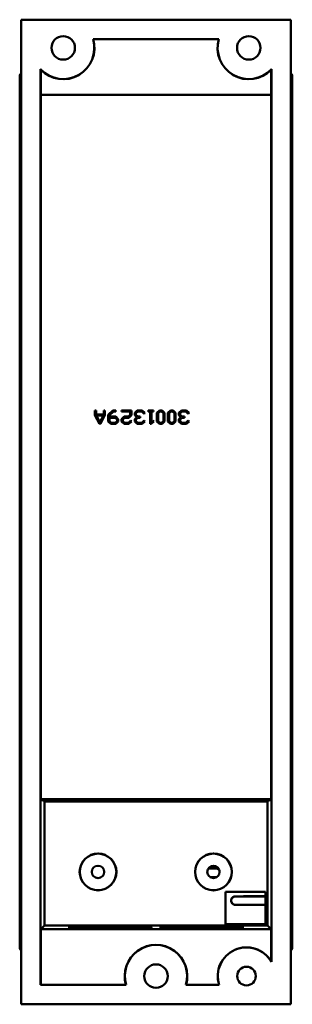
# Model space of a CAD drawing. Header units: inches. Extents: x 3.3 to 32.6, y -0.9 to 23.7.
# Tile 51 of 51: x 30.2 to 32.6, y 6.5 to 15.4. Entities that reach past the tile are written whole.
import ezdxf

# ---------------------------------------------------------------- set-up
doc = ezdxf.new("R2010")
doc.units = ezdxf.units.IN
doc.header["$MEASUREMENT"] = 0
doc.layers.add('Visible Edges(ANSI)', color=7, linetype='Continuous', lineweight=50)

msp = doc.modelspace()

# ---------------------------------------------------------------- linework, layer by layer
at = {"layer": 'Visible Edges(ANSI)'}
for p, q in [((30.1711, 15.374), (30.1711, 6.494)), ((32.6049, 15.374), (30.1711, 15.374)), ((32.6049, 6.494), (32.6049, 15.374)), ((30.8202, 15.199), (31.9558, 15.199)), ((31.9541, 15.1977), (30.822, 15.1977)), ((30.3461, 6.669), (30.3461, 14.9265)), ((30.3475, 14.9232), (30.3475, 14.6977)), ((32.4286, 14.6977), (32.4286, 14.9232)), ((32.4299, 14.9265), (32.4299, 6.8763)), ((30.1576, 14.8663), (30.1576, 7.0053)), ((32.6186, 7.0053), (32.6186, 14.8663)), ((32.6186, 7.0042), (32.6186, 14.8663)), ((30.3475, 14.6977), (30.3477, 14.6974)), ((30.3475, 14.6977), (32.4286, 14.6977)), ((30.3477, 8.343), (30.3477, 14.6974)), ((32.4283, 14.6974), (30.3477, 14.6974)), ((32.4286, 14.6977), (32.4283, 14.6974)), ((32.4283, 8.343), (32.4283, 14.6974)), ((30.8372, 11.8492), (30.8375, 11.849)), ((30.8372, 11.8067), (30.8372, 11.8492)), ((30.8372, 11.8492), (30.8481, 11.8492)), ((30.8375, 11.8068), (30.8375, 11.849)), ((30.8375, 11.849), (30.8479, 11.849)), ((30.8481, 11.8492), (30.8479, 11.849)), ((30.8479, 11.849), (30.8479, 11.8128)), ((30.8481, 11.813), (30.8479, 11.8128)), ((30.8479, 11.8128), (30.9172, 11.8128)), ((30.8481, 11.8492), (30.8481, 11.813)), ((30.8481, 11.813), (30.917, 11.813)), ((30.917, 11.8492), (30.9172, 11.849)), ((30.917, 11.813), (30.917, 11.8492)), ((30.917, 11.8492), (30.9277, 11.8492)), ((30.917, 11.813), (30.9172, 11.8128)), ((30.9172, 11.8128), (30.9172, 11.849)), ((30.9172, 11.849), (30.9275, 11.849)), ((30.9277, 11.8492), (30.9275, 11.849)), ((30.9275, 11.849), (30.9275, 11.8068)), ((30.9277, 11.8492), (30.9277, 11.8067)), ((30.9568, 11.8101), (30.9999, 11.8503)), ((30.9571, 11.81), (31, 11.8501)), ((31.0043, 11.8406), (30.9675, 11.806)), ((31.0044, 11.8404), (30.9677, 11.8059)), ((30.9999, 11.8503), (31.0261, 11.8503)), ((30.9999, 11.8503), (31, 11.8501)), ((31, 11.8501), (31.0259, 11.8501)), ((31.0259, 11.8406), (31.0043, 11.8406)), ((31.0044, 11.8404), (31.0043, 11.8406)), ((31.0261, 11.8404), (31.0044, 11.8404)), ((31.0261, 11.8503), (31.0259, 11.8501)), ((31.0259, 11.8501), (31.0259, 11.8406)), ((31.0261, 11.8404), (31.0259, 11.8406)), ((31.0261, 11.8503), (31.0261, 11.8404)), ((31.0778, 11.8503), (31.0781, 11.8501)), ((31.0778, 11.8404), (31.0778, 11.8503)), ((31.0778, 11.8503), (31.1669, 11.8503)), ((31.0778, 11.8404), (31.0781, 11.8406)), ((31.1562, 11.8404), (31.0778, 11.8404)), ((31.0781, 11.8406), (31.0781, 11.8501)), ((31.0781, 11.8501), (31.1667, 11.8501)), ((31.1564, 11.8406), (31.0781, 11.8406)), ((31.1562, 11.8404), (31.1564, 11.8406)), ((31.1562, 11.8101), (31.1562, 11.8404)), ((31.1564, 11.81), (31.1564, 11.8406)), ((31.1669, 11.8503), (31.1667, 11.8501)), ((31.1667, 11.8501), (31.1667, 11.806)), ((31.1669, 11.8503), (31.1669, 11.8059)), ((31.196, 11.8288), (31.2192, 11.8503)), ((31.196, 11.8288), (31.1963, 11.8287)), ((31.196, 11.8059), (31.196, 11.8288)), ((31.1963, 11.8287), (31.2193, 11.8501)), ((31.1963, 11.806), (31.1963, 11.8287)), ((31.2235, 11.8406), (31.2067, 11.8247)), ((31.2069, 11.8247), (31.2067, 11.8247)), ((31.2067, 11.8247), (31.2067, 11.81)), ((31.2236, 11.8404), (31.2069, 11.8247)), ((31.2069, 11.8247), (31.2069, 11.8101)), ((31.2192, 11.8503), (31.2635, 11.8503)), ((31.2192, 11.8503), (31.2193, 11.8501)), ((31.2193, 11.8501), (31.2634, 11.8501)), ((31.2591, 11.8406), (31.2235, 11.8406)), ((31.2236, 11.8404), (31.2235, 11.8406)), ((31.2591, 11.8404), (31.2236, 11.8404)), ((31.2802, 11.8206), (31.2591, 11.8406)), ((31.2591, 11.8404), (31.2591, 11.8406)), ((31.2802, 11.8203), (31.2591, 11.8404)), ((31.2635, 11.8503), (31.2634, 11.8501)), ((31.2634, 11.8501), (31.2876, 11.8276)), ((31.2635, 11.8503), (31.2879, 11.8276)), ((31.2876, 11.8276), (31.2802, 11.8206)), ((31.2879, 11.8276), (31.2802, 11.8203)), ((31.2802, 11.8203), (31.2802, 11.8206)), ((31.2879, 11.8276), (31.2876, 11.8276)), ((31.317, 11.8503), (31.3173, 11.8501)), ((31.317, 11.8404), (31.317, 11.8503)), ((31.317, 11.8503), (31.365, 11.8503)), ((31.317, 11.8404), (31.3173, 11.8406)), ((31.3357, 11.8404), (31.317, 11.8404)), ((31.3173, 11.8406), (31.3173, 11.8501)), ((31.3173, 11.8501), (31.3647, 11.8501)), ((31.3359, 11.8406), (31.3173, 11.8406)), ((31.3357, 11.8404), (31.3359, 11.8406)), ((31.3357, 11.728), (31.3357, 11.8404)), ((31.3359, 11.7282), (31.3359, 11.8406)), ((31.3647, 11.8406), (31.3461, 11.8406)), ((31.3463, 11.8404), (31.3461, 11.8406)), ((31.3461, 11.8406), (31.3461, 11.7447)), ((31.365, 11.8404), (31.3463, 11.8404)), ((31.3463, 11.8404), (31.3463, 11.7452)), ((31.365, 11.8503), (31.3647, 11.8501)), ((31.3647, 11.8501), (31.3647, 11.8406)), ((31.365, 11.8404), (31.3647, 11.8406)), ((31.365, 11.8503), (31.365, 11.8404)), ((31.3955, 11.8288), (31.4185, 11.8503)), ((31.3955, 11.8288), (31.3957, 11.8287)), ((31.3955, 11.7497), (31.3955, 11.8288)), ((31.3957, 11.8287), (31.4186, 11.8501)), ((31.3957, 11.7497), (31.3957, 11.8287)), ((31.406, 11.8247), (31.4229, 11.8406)), ((31.4062, 11.8247), (31.406, 11.8247)), ((31.406, 11.7538), (31.406, 11.8247)), ((31.4229, 11.8404), (31.4062, 11.8247)), ((31.4062, 11.8247), (31.4062, 11.7539)), ((31.4185, 11.8503), (31.4429, 11.8503)), ((31.4185, 11.8503), (31.4186, 11.8501)), ((31.4186, 11.8501), (31.4428, 11.8501)), ((31.4229, 11.8404), (31.4229, 11.8406)), ((31.4229, 11.8406), (31.4385, 11.8406)), ((31.4384, 11.8404), (31.4229, 11.8404)), ((31.4384, 11.8404), (31.4385, 11.8406)), ((31.4552, 11.8247), (31.4384, 11.8404)), ((31.4385, 11.8406), (31.4554, 11.8247)), ((31.4429, 11.8503), (31.4428, 11.8501)), ((31.4428, 11.8501), (31.4657, 11.8287)), ((31.4429, 11.8503), (31.4659, 11.8288)), ((31.4552, 11.8247), (31.4554, 11.8247)), ((31.4552, 11.7539), (31.4552, 11.8247)), ((31.4554, 11.8247), (31.4554, 11.7538)), ((31.4659, 11.8288), (31.4657, 11.8287)), ((31.4657, 11.8287), (31.4657, 11.7497)), ((31.4659, 11.8288), (31.4659, 11.7497)), ((31.4951, 11.8288), (31.5182, 11.8503)), ((31.4951, 11.8288), (31.4953, 11.8287)), ((31.4951, 11.7497), (31.4951, 11.8288)), ((31.4953, 11.8287), (31.5183, 11.8501)), ((31.4953, 11.7497), (31.4953, 11.8287)), ((31.5057, 11.8247), (31.5225, 11.8406)), ((31.5059, 11.8247), (31.5057, 11.8247)), ((31.5057, 11.7538), (31.5057, 11.8247)), ((31.5226, 11.8404), (31.5059, 11.8247)), ((31.5059, 11.8247), (31.5059, 11.7539)), ((31.5182, 11.8503), (31.5425, 11.8503)), ((31.5182, 11.8503), (31.5183, 11.8501)), ((31.5183, 11.8501), (31.5425, 11.8501)), ((31.5226, 11.8404), (31.5225, 11.8406)), ((31.5225, 11.8406), (31.5382, 11.8406)), ((31.5381, 11.8404), (31.5226, 11.8404)), ((31.5381, 11.8404), (31.5382, 11.8406)), ((31.5548, 11.8247), (31.5381, 11.8404)), ((31.5382, 11.8406), (31.555, 11.8247)), ((31.5425, 11.8503), (31.5425, 11.8501)), ((31.5425, 11.8503), (31.5656, 11.8288)), ((31.5425, 11.8501), (31.5654, 11.8287)), ((31.5548, 11.8247), (31.555, 11.8247)), ((31.5548, 11.7539), (31.5548, 11.8247)), ((31.555, 11.8247), (31.555, 11.7538)), ((31.5656, 11.8288), (31.5654, 11.8287)), ((31.5654, 11.8287), (31.5654, 11.7497)), ((31.5656, 11.8288), (31.5656, 11.7497)), ((31.5947, 11.8288), (31.6178, 11.8503)), ((31.5947, 11.8288), (31.5949, 11.8287)), ((31.5947, 11.8059), (31.5947, 11.8288)), ((31.5949, 11.8287), (31.6179, 11.8501)), ((31.5949, 11.806), (31.5949, 11.8287)), ((31.6222, 11.8406), (31.6053, 11.8247)), ((31.6056, 11.8247), (31.6053, 11.8247)), ((31.6053, 11.8247), (31.6053, 11.81)), ((31.6223, 11.8404), (31.6056, 11.8247)), ((31.6056, 11.8247), (31.6056, 11.8101)), ((31.6178, 11.8503), (31.6621, 11.8503)), ((31.6178, 11.8503), (31.6179, 11.8501)), ((31.6179, 11.8501), (31.6621, 11.8501)), ((31.6578, 11.8406), (31.6222, 11.8406)), ((31.6223, 11.8404), (31.6222, 11.8406)), ((31.6577, 11.8404), (31.6223, 11.8404)), ((31.6577, 11.8404), (31.6578, 11.8406)), ((31.6789, 11.8203), (31.6577, 11.8404)), ((31.6789, 11.8206), (31.6578, 11.8406)), ((31.6621, 11.8503), (31.6621, 11.8501)), ((31.6621, 11.8503), (31.6866, 11.8276)), ((31.6621, 11.8501), (31.6863, 11.8276)), ((31.6863, 11.8276), (31.6789, 11.8206)), ((31.6866, 11.8276), (31.6789, 11.8203)), ((31.6789, 11.8203), (31.6789, 11.8206)), ((31.6866, 11.8276), (31.6863, 11.8276)), ((30.8372, 11.8067), (30.8375, 11.8068)), ((30.8785, 11.7292), (30.8372, 11.8067)), ((30.8786, 11.7294), (30.8375, 11.8068)), ((30.8511, 11.803), (30.914, 11.803)), ((30.8514, 11.8028), (30.8511, 11.803)), ((30.8825, 11.744), (30.8511, 11.803)), ((30.9136, 11.8028), (30.8514, 11.8028)), ((30.8514, 11.8028), (30.8825, 11.7444)), ((30.8785, 11.7292), (30.8786, 11.7294)), ((30.8866, 11.7292), (30.8785, 11.7292)), ((30.8864, 11.7294), (30.8786, 11.7294)), ((30.914, 11.803), (30.8825, 11.744)), ((30.8825, 11.7444), (30.9136, 11.8028)), ((30.8825, 11.7444), (30.8825, 11.744)), ((30.9275, 11.8068), (30.8864, 11.7294)), ((30.8866, 11.7292), (30.8864, 11.7294)), ((30.9277, 11.8067), (30.8866, 11.7292)), ((30.9136, 11.8028), (30.914, 11.803)), ((30.9277, 11.8067), (30.9275, 11.8068)), ((30.9568, 11.8101), (30.9571, 11.81)), ((30.9568, 11.7497), (30.9568, 11.8101)), ((30.9568, 11.7497), (30.9571, 11.7497)), ((30.98, 11.728), (30.9568, 11.7497)), ((30.9571, 11.7497), (30.9571, 11.81)), ((30.9801, 11.7282), (30.9571, 11.7497)), ((30.9677, 11.8059), (30.9675, 11.806)), ((30.9675, 11.806), (30.9675, 11.7941)), ((30.9677, 11.7944), (30.9675, 11.7941)), ((30.9675, 11.7941), (31.0242, 11.7941)), ((30.9675, 11.7844), (31.0199, 11.7844)), ((30.9677, 11.7842), (30.9675, 11.7844)), ((30.9675, 11.7538), (30.9675, 11.7844)), ((30.9677, 11.7539), (30.9675, 11.7538)), ((30.9843, 11.7379), (30.9675, 11.7538)), ((30.9677, 11.8059), (30.9677, 11.7944)), ((30.9677, 11.7944), (31.0243, 11.7944)), ((31.0199, 11.7842), (30.9677, 11.7842)), ((30.9677, 11.7842), (30.9677, 11.7539)), ((30.9677, 11.7539), (30.9844, 11.7381)), ((30.98, 11.728), (30.9801, 11.7282)), ((31.0243, 11.728), (30.98, 11.728)), ((31.0242, 11.7282), (30.9801, 11.7282)), ((30.9844, 11.7381), (30.9843, 11.7379)), ((31.0199, 11.7379), (30.9843, 11.7379)), ((30.9844, 11.7381), (31.0199, 11.7381)), ((31.0199, 11.7842), (31.0199, 11.7844)), ((31.0199, 11.7844), (31.0368, 11.7685)), ((31.0366, 11.7684), (31.0199, 11.7842)), ((31.0199, 11.7381), (31.0366, 11.7539)), ((31.0368, 11.7538), (31.0199, 11.7379)), ((31.0199, 11.7381), (31.0199, 11.7379)), ((31.0243, 11.7944), (31.0242, 11.7941)), ((31.0242, 11.7941), (31.0471, 11.7724)), ((31.0471, 11.7497), (31.0242, 11.7282)), ((31.0243, 11.728), (31.0242, 11.7282)), ((31.0243, 11.7944), (31.0473, 11.7725)), ((31.0473, 11.7497), (31.0243, 11.728)), ((31.0366, 11.7684), (31.0368, 11.7685)), ((31.0366, 11.7539), (31.0366, 11.7684)), ((31.0366, 11.7539), (31.0368, 11.7538)), ((31.0368, 11.7685), (31.0368, 11.7538)), ((31.0473, 11.7725), (31.0471, 11.7724)), ((31.0471, 11.7724), (31.0471, 11.7497)), ((31.0473, 11.7497), (31.0471, 11.7497)), ((31.0473, 11.7725), (31.0473, 11.7497)), ((31.0764, 11.7725), (31.0996, 11.7944)), ((31.0764, 11.7725), (31.0767, 11.7724)), ((31.0764, 11.7497), (31.0764, 11.7725)), ((31.0764, 11.7497), (31.0767, 11.7497)), ((31.0996, 11.728), (31.0764, 11.7497)), ((31.0767, 11.7724), (31.0997, 11.7941)), ((31.0767, 11.7497), (31.0767, 11.7724)), ((31.0997, 11.7282), (31.0767, 11.7497)), ((31.1039, 11.7844), (31.0871, 11.7685)), ((31.0873, 11.7684), (31.0871, 11.7685)), ((31.0871, 11.7685), (31.0871, 11.7538)), ((31.0873, 11.7539), (31.0871, 11.7538)), ((31.0871, 11.7538), (31.1039, 11.7379)), ((31.104, 11.7842), (31.0873, 11.7684)), ((31.0873, 11.7684), (31.0873, 11.7539)), ((31.0873, 11.7539), (31.104, 11.7381)), ((31.0996, 11.7944), (31.1395, 11.7944)), ((31.0996, 11.7944), (31.0997, 11.7941)), ((31.0996, 11.728), (31.0997, 11.7282)), ((31.1439, 11.728), (31.0996, 11.728)), ((31.0997, 11.7941), (31.1395, 11.7941)), ((31.1438, 11.7282), (31.0997, 11.7282)), ((31.1438, 11.7844), (31.1039, 11.7844)), ((31.104, 11.7842), (31.1039, 11.7844)), ((31.104, 11.7381), (31.1039, 11.7379)), ((31.1039, 11.7379), (31.1395, 11.7379)), ((31.1439, 11.7842), (31.104, 11.7842)), ((31.104, 11.7381), (31.1395, 11.7381)), ((31.1395, 11.7944), (31.1562, 11.8101)), ((31.1395, 11.7941), (31.1564, 11.81)), ((31.1395, 11.7944), (31.1395, 11.7941)), ((31.1395, 11.7381), (31.1606, 11.7581)), ((31.1395, 11.7379), (31.1606, 11.7578)), ((31.1395, 11.7381), (31.1395, 11.7379)), ((31.1667, 11.806), (31.1438, 11.7844)), ((31.1439, 11.7842), (31.1438, 11.7844)), ((31.168, 11.7509), (31.1438, 11.7282)), ((31.1439, 11.728), (31.1438, 11.7282)), ((31.1669, 11.8059), (31.1439, 11.7842)), ((31.1683, 11.7509), (31.1439, 11.728)), ((31.1562, 11.8101), (31.1564, 11.81)), ((31.1606, 11.7581), (31.1606, 11.7578)), ((31.1606, 11.7581), (31.1683, 11.7509)), ((31.1606, 11.7578), (31.168, 11.7509)), ((31.1669, 11.8059), (31.1667, 11.806)), ((31.1683, 11.7509), (31.168, 11.7509)), ((31.196, 11.8059), (31.1963, 11.806)), ((31.2139, 11.7891), (31.196, 11.8059)), ((31.196, 11.7725), (31.2139, 11.7891)), ((31.196, 11.7725), (31.1963, 11.7724)), ((31.196, 11.7497), (31.196, 11.7725)), ((31.196, 11.7497), (31.1963, 11.7497)), ((31.2192, 11.728), (31.196, 11.7497)), ((31.2142, 11.7891), (31.1963, 11.806)), ((31.1963, 11.7724), (31.2142, 11.7891)), ((31.1963, 11.7497), (31.1963, 11.7724)), ((31.2193, 11.7282), (31.1963, 11.7497)), ((31.2069, 11.8101), (31.2067, 11.81)), ((31.2067, 11.81), (31.2235, 11.7941)), ((31.2235, 11.7844), (31.2067, 11.7685)), ((31.2069, 11.7684), (31.2067, 11.7685)), ((31.2067, 11.7685), (31.2067, 11.7538)), ((31.2069, 11.7539), (31.2067, 11.7538)), ((31.2067, 11.7538), (31.2235, 11.7379)), ((31.2069, 11.8101), (31.2236, 11.7944)), ((31.2236, 11.7842), (31.2069, 11.7684)), ((31.2069, 11.7684), (31.2069, 11.7539)), ((31.2069, 11.7539), (31.2236, 11.7381)), ((31.2139, 11.7891), (31.2142, 11.7891)), ((31.2192, 11.728), (31.2193, 11.7282)), ((31.2635, 11.728), (31.2192, 11.728)), ((31.2634, 11.7282), (31.2193, 11.7282)), ((31.2236, 11.7944), (31.2235, 11.7941)), ((31.2235, 11.7941), (31.2451, 11.7941)), ((31.2451, 11.7844), (31.2235, 11.7844)), ((31.2236, 11.7842), (31.2235, 11.7844)), ((31.2236, 11.7381), (31.2235, 11.7379)), ((31.2235, 11.7379), (31.2591, 11.7379)), ((31.2236, 11.7944), (31.2454, 11.7944)), ((31.2454, 11.7842), (31.2236, 11.7842)), ((31.2236, 11.7381), (31.2591, 11.7381)), ((31.2454, 11.7944), (31.2451, 11.7941)), ((31.2451, 11.7941), (31.2451, 11.7844)), ((31.2454, 11.7842), (31.2451, 11.7844)), ((31.2454, 11.7944), (31.2454, 11.7842)), ((31.2591, 11.7381), (31.2802, 11.7581)), ((31.2591, 11.7379), (31.2802, 11.7578)), ((31.2591, 11.7381), (31.2591, 11.7379)), ((31.2876, 11.7509), (31.2634, 11.7282)), ((31.2635, 11.728), (31.2634, 11.7282)), ((31.2879, 11.7509), (31.2635, 11.728)), ((31.2802, 11.7581), (31.2802, 11.7578)), ((31.2802, 11.7581), (31.2879, 11.7509)), ((31.2802, 11.7578), (31.2876, 11.7509)), ((31.2879, 11.7509), (31.2876, 11.7509)), ((31.3357, 11.728), (31.3359, 11.7282)), ((31.3432, 11.728), (31.3357, 11.728)), ((31.3431, 11.7282), (31.3359, 11.7282)), ((31.3674, 11.7509), (31.3431, 11.7282)), ((31.3432, 11.728), (31.3431, 11.7282)), ((31.3677, 11.7509), (31.3432, 11.728)), ((31.3461, 11.7447), (31.3599, 11.7578)), ((31.3463, 11.7452), (31.3461, 11.7447)), ((31.3463, 11.7452), (31.3599, 11.7581)), ((31.3599, 11.7581), (31.3599, 11.7578)), ((31.3599, 11.7581), (31.3677, 11.7509)), ((31.3599, 11.7578), (31.3674, 11.7509)), ((31.3677, 11.7509), (31.3674, 11.7509)), ((31.3955, 11.7497), (31.3957, 11.7497)), ((31.4185, 11.728), (31.3955, 11.7497)), ((31.4186, 11.7282), (31.3957, 11.7497)), ((31.4062, 11.7539), (31.406, 11.7538)), ((31.4229, 11.7379), (31.406, 11.7538)), ((31.4062, 11.7539), (31.4229, 11.7381)), ((31.4185, 11.728), (31.4186, 11.7282)), ((31.4429, 11.728), (31.4185, 11.728)), ((31.4428, 11.7282), (31.4186, 11.7282)), ((31.4229, 11.7381), (31.4384, 11.7381)), ((31.4229, 11.7381), (31.4229, 11.7379)), ((31.4385, 11.7379), (31.4229, 11.7379)), ((31.4384, 11.7381), (31.4552, 11.7539)), ((31.4384, 11.7381), (31.4385, 11.7379)), ((31.4554, 11.7538), (31.4385, 11.7379)), ((31.4657, 11.7497), (31.4428, 11.7282)), ((31.4429, 11.728), (31.4428, 11.7282)), ((31.4659, 11.7497), (31.4429, 11.728)), ((31.4552, 11.7539), (31.4554, 11.7538)), ((31.4659, 11.7497), (31.4657, 11.7497)), ((31.4951, 11.7497), (31.4953, 11.7497)), ((31.5182, 11.728), (31.4951, 11.7497)), ((31.5183, 11.7282), (31.4953, 11.7497)), ((31.5059, 11.7539), (31.5057, 11.7538)), ((31.5225, 11.7379), (31.5057, 11.7538)), ((31.5059, 11.7539), (31.5226, 11.7381)), ((31.5182, 11.728), (31.5183, 11.7282)), ((31.5425, 11.728), (31.5182, 11.728)), ((31.5425, 11.7282), (31.5183, 11.7282)), ((31.5226, 11.7381), (31.5225, 11.7379)), ((31.5382, 11.7379), (31.5225, 11.7379)), ((31.5226, 11.7381), (31.5381, 11.7381)), ((31.5381, 11.7381), (31.5548, 11.7539)), ((31.5381, 11.7381), (31.5382, 11.7379)), ((31.555, 11.7538), (31.5382, 11.7379)), ((31.5654, 11.7497), (31.5425, 11.7282)), ((31.5656, 11.7497), (31.5425, 11.728)), ((31.5425, 11.728), (31.5425, 11.7282)), ((31.5548, 11.7539), (31.555, 11.7538)), ((31.5656, 11.7497), (31.5654, 11.7497)), ((31.5947, 11.8059), (31.5949, 11.806)), ((31.6125, 11.7891), (31.5947, 11.8059)), ((31.5947, 11.7725), (31.6125, 11.7891)), ((31.5947, 11.7725), (31.5949, 11.7724)), ((31.5947, 11.7497), (31.5947, 11.7725)), ((31.5947, 11.7497), (31.5949, 11.7497)), ((31.6178, 11.728), (31.5947, 11.7497)), ((31.6128, 11.7891), (31.5949, 11.806)), ((31.5949, 11.7724), (31.6128, 11.7891)), ((31.5949, 11.7497), (31.5949, 11.7724)), ((31.6179, 11.7282), (31.5949, 11.7497)), ((31.6056, 11.8101), (31.6053, 11.81)), ((31.6053, 11.81), (31.6222, 11.7941)), ((31.6222, 11.7844), (31.6053, 11.7685)), ((31.6056, 11.7684), (31.6053, 11.7685)), ((31.6053, 11.7685), (31.6053, 11.7538)), ((31.6056, 11.7539), (31.6053, 11.7538)), ((31.6053, 11.7538), (31.6222, 11.7379)), ((31.6056, 11.8101), (31.6223, 11.7944)), ((31.6223, 11.7842), (31.6056, 11.7684)), ((31.6056, 11.7684), (31.6056, 11.7539)), ((31.6056, 11.7539), (31.6223, 11.7381)), ((31.6125, 11.7891), (31.6128, 11.7891)), ((31.6178, 11.728), (31.6179, 11.7282)), ((31.6621, 11.728), (31.6178, 11.728)), ((31.6621, 11.7282), (31.6179, 11.7282)), ((31.6223, 11.7944), (31.6222, 11.7941)), ((31.6222, 11.7941), (31.6438, 11.7941)), ((31.6438, 11.7844), (31.6222, 11.7844)), ((31.6223, 11.7842), (31.6222, 11.7844)), ((31.6223, 11.7381), (31.6222, 11.7379)), ((31.6222, 11.7379), (31.6578, 11.7379)), ((31.6223, 11.7944), (31.644, 11.7944)), ((31.644, 11.7842), (31.6223, 11.7842)), ((31.6223, 11.7381), (31.6577, 11.7381)), ((31.644, 11.7944), (31.6438, 11.7941)), ((31.6438, 11.7941), (31.6438, 11.7844)), ((31.644, 11.7842), (31.6438, 11.7844)), ((31.644, 11.7944), (31.644, 11.7842)), ((31.6577, 11.7381), (31.6789, 11.7581)), ((31.6577, 11.7381), (31.6578, 11.7379)), ((31.6578, 11.7379), (31.6789, 11.7578)), ((31.6863, 11.7509), (31.6621, 11.7282)), ((31.6866, 11.7509), (31.6621, 11.728)), ((31.6621, 11.728), (31.6621, 11.7282)), ((31.6789, 11.7581), (31.6789, 11.7578)), ((31.6789, 11.7581), (31.6866, 11.7509)), ((31.6789, 11.7578), (31.6863, 11.7509)), ((31.6866, 11.7509), (31.6863, 11.7509)), ((32.4283, 8.343), (30.3477, 8.343)), ((30.3477, 8.343), (30.3508, 8.34)), ((32.4253, 8.34), (30.3508, 8.34)), ((30.3508, 8.34), (30.3543, 8.3382)), ((30.3558, 8.3343), (30.3543, 8.3343)), ((30.3808, 8.3343), (30.3558, 8.3343)), ((30.3622, 8.3343), (30.3828, 8.324)), ((30.4068, 8.3343), (30.3808, 8.3343)), ((30.3828, 8.324), (30.3828, 7.2057)), ((30.3828, 8.324), (32.3933, 8.324)), ((30.4318, 8.3343), (30.4068, 8.3343)), ((30.4083, 8.324), (30.4083, 8.3343)), ((30.44, 8.3343), (30.4318, 8.3343)), ((30.6036, 8.3343), (30.44, 8.3343)), ((30.6077, 8.3343), (30.6036, 8.3343)), ((30.6327, 8.3343), (30.6077, 8.3343)), ((30.6585, 8.3343), (30.6327, 8.3343)), ((30.6835, 8.3343), (30.6585, 8.3343)), ((30.6876, 8.3343), (30.6835, 8.3343)), ((30.8512, 8.3343), (30.6876, 8.3343)), ((30.8553, 8.3343), (30.8512, 8.3343)), ((30.8803, 8.3343), (30.8553, 8.3343)), ((30.906, 8.3343), (30.8803, 8.3343)), ((30.931, 8.3343), (30.906, 8.3343)), ((30.9352, 8.3343), (30.931, 8.3343)), ((31.0987, 8.3343), (30.9352, 8.3343)), ((31.1029, 8.3343), (31.0987, 8.3343)), ((31.1279, 8.3343), (31.1029, 8.3343)), ((31.1536, 8.3343), (31.1279, 8.3343)), ((31.1786, 8.3343), (31.1536, 8.3343)), ((31.1827, 8.3343), (31.1786, 8.3343)), ((31.3463, 8.3343), (31.1827, 8.3343)), ((31.3504, 8.3343), (31.3463, 8.3343)), ((31.3754, 8.3343), (31.3504, 8.3343)), ((31.4012, 8.3343), (31.3754, 8.3343)), ((31.4262, 8.3343), (31.4012, 8.3343)), ((31.4303, 8.3343), (31.4262, 8.3343)), ((31.5939, 8.3343), (31.4303, 8.3343)), ((31.598, 8.3343), (31.5939, 8.3343)), ((31.623, 8.3343), (31.598, 8.3343)), ((31.6488, 8.3343), (31.623, 8.3343)), ((31.6738, 8.3343), (31.6488, 8.3343)), ((31.6779, 8.3343), (31.6738, 8.3343)), ((31.8415, 8.3343), (31.6779, 8.3343)), ((31.8456, 8.3343), (31.8415, 8.3343)), ((31.8706, 8.3343), (31.8456, 8.3343)), ((31.8963, 8.3343), (31.8706, 8.3343)), ((31.9213, 8.3343), (31.8963, 8.3343)), ((31.9255, 8.3343), (31.9213, 8.3343)), ((32.089, 8.3343), (31.9255, 8.3343)), ((32.0932, 8.3343), (32.089, 8.3343)), ((32.1182, 8.3343), (32.0932, 8.3343)), ((32.1439, 8.3343), (32.1182, 8.3343)), ((32.1689, 8.3343), (32.1439, 8.3343)), ((32.173, 8.3343), (32.1689, 8.3343)), ((32.336, 8.3343), (32.173, 8.3343)), ((32.336, 8.34), (32.336, 8.3343)), ((32.336, 8.3343), (32.3443, 8.3343)), ((32.3693, 8.3343), (32.3443, 8.3343)), ((32.3952, 8.3343), (32.3693, 8.3343)), ((32.3933, 8.324), (32.4139, 8.3343)), ((32.3933, 7.2057), (32.3933, 8.324)), ((32.4202, 8.3343), (32.3952, 8.3343)), ((32.4217, 8.3343), (32.4202, 8.3343)), ((32.4217, 8.3382), (32.4253, 8.34)), ((32.4253, 8.34), (32.4283, 8.343)), ((32.0156, 7.2168), (32.0156, 7.5089)), ((32.0156, 7.5089), (32.3778, 7.5089)), ((32.3778, 7.5089), (32.3778, 7.2168)), ((30.3475, 7.1703), (30.3828, 7.2057)), ((30.3828, 7.2057), (32.3933, 7.2057)), ((30.7975, 7.1976), (31.2558, 7.1896)), ((31.3135, 7.1906), (30.8556, 7.1986)), ((31.3456, 7.2021), (31.346, 7.1908)), ((31.3457, 7.1908), (31.3456, 7.2021)), ((31.4279, 7.1908), (31.4278, 7.2021)), ((31.8744, 7.1978), (31.4594, 7.1906)), ((31.5194, 7.1896), (31.9329, 7.1968)), ((31.85, 7.1974), (31.8499, 7.1993)), ((32.3778, 7.2168), (32.0156, 7.2168)), ((32.4286, 7.1703), (32.3933, 7.2057)), ((30.3475, 7.1703), (30.3475, 6.6703)), ((32.4286, 7.1703), (30.3475, 7.1703)), ((31.2423, 7.189), (30.5948, 7.189)), ((30.5949, 7.1876), (31.2448, 7.1876)), ((31.2585, 7.187), (30.8432, 7.1798)), ((30.9025, 7.1788), (31.318, 7.186)), ((30.9257, 7.177), (30.9257, 7.1773)), ((31.3479, 7.1858), (31.3484, 7.1745)), ((31.3481, 7.1745), (31.3479, 7.1858)), ((31.429, 7.1744), (31.4289, 7.1857)), ((31.4637, 7.186), (31.9223, 7.178)), ((31.9777, 7.179), (31.5194, 7.187)), ((31.5333, 7.1876), (32.1811, 7.1876)), ((32.1811, 7.189), (31.5334, 7.189)), ((32.4286, 6.8799), (32.4286, 7.1703)), ((30.1576, 7.0044), (30.1576, 7.004)), ((30.3461, 6.669), (30.3475, 6.6703)), ((31.1183, 6.669), (30.3461, 6.669)), ((30.3475, 6.6703), (31.1165, 6.6703)), ((31.9586, 6.669), (31.6578, 6.669)), ((31.6595, 6.6703), (31.9575, 6.6703)), ((30.1711, 6.494), (32.6049, 6.494))]:
    msp.add_line(p, q, dxfattribs=at)
for centre, radius in [((30.5505, 15.1196), 0.1061), ((32.2256, 15.1196), 0.1061), ((30.865, 7.6878), 0.166), ((30.865, 7.6878), 0.1651), ((31.9067, 7.6878), 0.166), ((31.9067, 7.6878), 0.1651), ((30.865, 7.6878), 0.056), ((31.9067, 7.6878), 0.056), ((31.388, 6.7484), 0.1061), ((32.2049, 6.7484), 0.0838)]:
    msp.add_circle(centre, radius, dxfattribs=at)
for centre, radius, start, end in [((30.5505, 15.1196), 0.2812, 223.38479, 16.39005), ((30.5505, 15.1196), 0.2825, 224.04827, 16.03548), ((32.2256, 15.1196), 0.2825, 163.96452, 315.95173), ((32.2256, 15.1196), 0.2812, 163.60995, 316.61521), ((31.388, 6.7484), 0.2825, 343.96452, 196.03548), ((31.388, 6.7484), 0.2812, 343.60995, 196.39005), ((32.2049, 6.7484), 0.2595, 30.4612, 197.50023), ((32.2049, 6.7484), 0.2588, 29.63298, 197.85012)]:
    msp.add_arc(centre, radius, start, end, dxfattribs=at)
for centre, major_axis, ratio, start_param, end_param in [((30.1826, 14.8663), (-0.0177, 0.0177), 0.999695, 5.976534, 7.068431), ((32.5936, 14.8663), (0.0177, 0.0177), 0.999695, 5.497939, 6.599736), ((31.7124, 7.7212), (0.903, 0), 0.001933, 4.877152, 4.952124), ((31.7124, 7.6397), (0.903, 0), 0.001933, 1.331061, 1.389329), ((31.7124, 7.4684), (0.903, 0), 0.001933, 5.162056, 5.540767), ((31.7124, 7.3899), (0.903, 0), 0.001933, 0.742418, 1.121129), ((31.388, 7.1883), (-0.7943, 0), 0.017455, 5.550588, 6.232106), ((31.388, 7.1883), (-0.7942, 0), 0.017455, 4.765901, 5.447143), ((31.388, 7.1883), (-0.7941, 0), 0.017455, 4.090534, 4.662265), ((32.018, 7.1993), (0.1681, 0), 0.017455, 3.051307, 3.687616), ((32.018, 7.1993), (0.1681, 0), 0.017455, 4.181036, 4.80314), ((31.388, 7.1883), (-0.7941, 0), 0.017455, 3.193282, 3.763913), ((31.388, 7.1883), (0.7941, 0), 0.017455, 3.190989, 3.763621), ((30.758, 7.1773), (-0.1677, 0), 0.017455, 4.179367, 4.804157), ((30.758, 7.1773), (-0.1677, 0), 0.017455, 3.04936, 3.674187), ((31.388, 7.1883), (0.7941, 0), 0.017455, 4.089896, 4.662504), ((31.388, 7.1883), (-0.1512, 0), 0.017455, 5.775819, 6.013685), ((31.388, 7.1883), (0.1485, 0), 0.017455, 3.410742, 3.652751), ((31.388, 7.1883), (-0.1513, 0), 0.017455, 4.993659, 5.227882), ((31.388, 7.1883), (0.1495, 0), 0.017455, 4.224682, 4.440913), ((31.388, 7.1883), (-0.1483, 0), 0.017455, 4.210637, 4.440165), ((31.388, 7.1883), (0.1534, 0), 0.017455, 4.981939, 5.228004), ((31.388, 7.1883), (0.7966, 0), 0.017455, 4.763807, 5.447474), ((31.388, 7.1883), (-0.1509, 0), 0.017455, 3.414892, 3.656431), ((31.388, 7.1883), (0.151, 0), 0.017455, 5.76754, 6.00792), ((31.388, 7.1883), (0.7941, 0), 0.017455, 5.549164, 6.231842), ((30.1826, 7.0053), (-0.0177, -0.0177), 0.999695, 5.497939, 6.589836), ((30.1826, 7.004), (-0.0177, -0.0177), 0.999924, 5.497787, 6.589113), ((32.5936, 7.0053), (0.0177, -0.0177), 0.999695, 5.966635, 7.068431), ((32.5936, 7.0042), (0.0177, -0.0177), 0.999924, 5.966641, 7.068507), ((31.9574, 6.7484), (-0.495, 0), 0.866047, 3.444706, 3.453444), ((32.2049, 6.9473), (0, -0.398), 0.866047, 5.48224, 5.486832)]:
    msp.add_ellipse(centre, major_axis=major_axis, ratio=ratio, start_param=start_param, end_param=end_param, dxfattribs=at)
for centre, major_axis in [((32.018, 7.1993), (-0.0859, 0)), ((30.758, 7.1773), (-0.0863, 0))]:
    msp.add_ellipse(centre, major_axis=major_axis, ratio=0.017455, dxfattribs=at)
for points, weights in [([(30.8202, 15.199), (30.8211, 15.1983), (30.822, 15.1977)], [1, 0.999999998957, 1]), ([(31.9541, 15.1977), (31.955, 15.1983), (31.9558, 15.199)], [1, 0.99999999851, 1])]:
    msp.add_rational_spline(points, weights, degree=2, dxfattribs=at)
for points, degree in [([(30.3475, 14.9232), (30.3468, 14.9249), (30.3461, 14.9265)], 2), ([(32.4299, 14.9265), (32.4293, 14.9249), (32.4286, 14.9232)], 2), ([(31.8611, 7.7204), (31.8831, 7.7204), (31.905, 7.7204), (31.9268, 7.7204)], 3), ([(31.9268, 7.6405), (31.9102, 7.6405), (31.8935, 7.6405), (31.8767, 7.6405)], 3), ([(30.7975, 7.189), (30.7975, 7.1933), (30.7975, 7.1976)], 2), ([(31.9328, 7.189), (31.9329, 7.1929), (31.9329, 7.1968)], 2), ([(32.0333, 7.189), (32.0333, 7.1915), (32.0333, 7.1939), (32.0333, 7.1964)], 3), ([(31.2449, 7.1868), (31.2448, 7.1872), (31.2448, 7.1876)], 2), ([(31.3179, 7.1745), (31.318, 7.1802), (31.318, 7.186)], 2), ([(31.4637, 7.1745), (31.4637, 7.1802), (31.4637, 7.186)], 2), ([(31.5333, 7.1868), (31.5333, 7.1872), (31.5333, 7.1876)], 2), ([(31.1183, 6.669), (31.1174, 6.6697), (31.1165, 6.6703)], 2), ([(31.6595, 6.6703), (31.6586, 6.6697), (31.6578, 6.669)], 2)]:
    msp.add_open_spline(points, degree=degree, dxfattribs=at)
for points, knots in [([(31.9268, 7.7204), (31.9314, 7.7204), (31.9359, 7.7196), (31.9446, 7.7165), (31.9487, 7.7142), (31.9557, 7.7084), (31.9586, 7.7051), (31.961, 7.7012), (31.9611, 7.7011), (31.9611, 7.7009)], [-0.3510011, -0.3510011, -0.3510011, -0.3510011, -0.3162697, -0.3162697, -0.2803383, -0.2803383, -0.2469285, -0.2469285, -0.24575, -0.24575, -0.24575, -0.24575]), ([(31.9618, 7.698), (31.9598, 7.7018), (31.9573, 7.7052), (31.951, 7.7116), (31.9466, 7.7146), (31.937, 7.7186), (31.9317, 7.7195), (31.9268, 7.7195)], [0.0440992, 0.0440992, 0.0440992, 0.0440992, 0.0747982, 0.0747982, 0.1122552, 0.1122552, 0.1497121, 0.1497121, 0.1497121, 0.1497121]), ([(31.9268, 7.6414), (31.9317, 7.6414), (31.937, 7.6424), (31.9419, 7.6444), (31.9421, 7.6445), (31.9422, 7.6446)], [-0.14971207, -0.14971207, -0.14971207, -0.14971207, -0.11225515, -0.11225515, -0.11108661, -0.11108661, -0.11108661, -0.11108661]), ([(31.9398, 7.6427), (31.9366, 7.6416), (31.9332, 7.6409), (31.9287, 7.6406), (31.9278, 7.6405), (31.9268, 7.6405)], [-0.06492735, -0.06492735, -0.06492735, -0.06492735, -0.03843279, -0.03843279, -0.03110026, -0.03110026, -0.03110026, -0.03110026]), ([(32.1049, 7.3906), (32.1028, 7.3906), (32.1006, 7.3908), (32.0939, 7.3919), (32.0895, 7.3935), (32.0817, 7.3981), (32.0784, 7.4009), (32.0723, 7.4081), (32.0697, 7.4126), (32.0675, 7.4196), (32.067, 7.4218), (32.0665, 7.4255), (32.0664, 7.427), (32.0664, 7.43), (32.0664, 7.4314), (32.0667, 7.4348), (32.0671, 7.4366), (32.0684, 7.4419), (32.0697, 7.4452), (32.0739, 7.4525), (32.077, 7.4562), (32.0847, 7.4624), (32.0892, 7.4648), (32.0976, 7.4672), (32.1013, 7.4677), (32.1049, 7.4677)], [-0.356623, -0.356623, -0.356623, -0.356623, -0.3402341, -0.3402341, -0.3045296, -0.3045296, -0.2712862, -0.2712862, -0.2322374, -0.2322374, -0.2152856, -0.2152856, -0.2036991, -0.2036991, -0.1926516, -0.1926516, -0.1781654, -0.1781654, -0.151108, -0.151108, -0.1143534, -0.1143534, -0.0755663, -0.0755663, -0.0474553, -0.0474553, -0.0474553, -0.0474553]), ([(32.1049, 7.4669), (32.1002, 7.4669), (32.0951, 7.4659), (32.0858, 7.4621), (32.0816, 7.4591), (32.0749, 7.4524), (32.072, 7.4482), (32.0682, 7.4389), (32.0673, 7.4339), (32.0673, 7.4245), (32.0682, 7.4194), (32.072, 7.4101), (32.0749, 7.4059), (32.0816, 7.3992), (32.0858, 7.3963), (32.0951, 7.3924), (32.1002, 7.3915), (32.1049, 7.3915)], [0.1447859, 0.1447859, 0.1447859, 0.1447859, 0.1810306, 0.1810306, 0.2172753, 0.2172753, 0.2532917, 0.2532917, 0.2893081, 0.2893081, 0.3253245, 0.3253245, 0.3613409, 0.3613409, 0.3975856, 0.3975856, 0.4338303, 0.4338303, 0.4338303, 0.4338303]), ([(32.1049, 7.4677), (32.1685, 7.4678), (32.2339, 7.4679), (32.3223, 7.468), (32.3503, 7.4681), (32.3778, 7.4682)], [-0.8609332, -0.8609332, -0.8609332, -0.8609332, -0.3857983, -0.3857983, -0.183066, -0.183066, -0.183066, -0.183066]), ([(32.3778, 7.3902), (32.3503, 7.3903), (32.3223, 7.3903), (32.2339, 7.3905), (32.1685, 7.3906), (32.1049, 7.3906)], [-0.7404162, -0.7404162, -0.7404162, -0.7404162, -0.5339581, -0.5339581, -0.0500913, -0.0500913, -0.0500913, -0.0500913])]:
    msp.add_open_spline(points, degree=3, knots=knots, dxfattribs=at)

doc.saveas('drawing.dxf')
